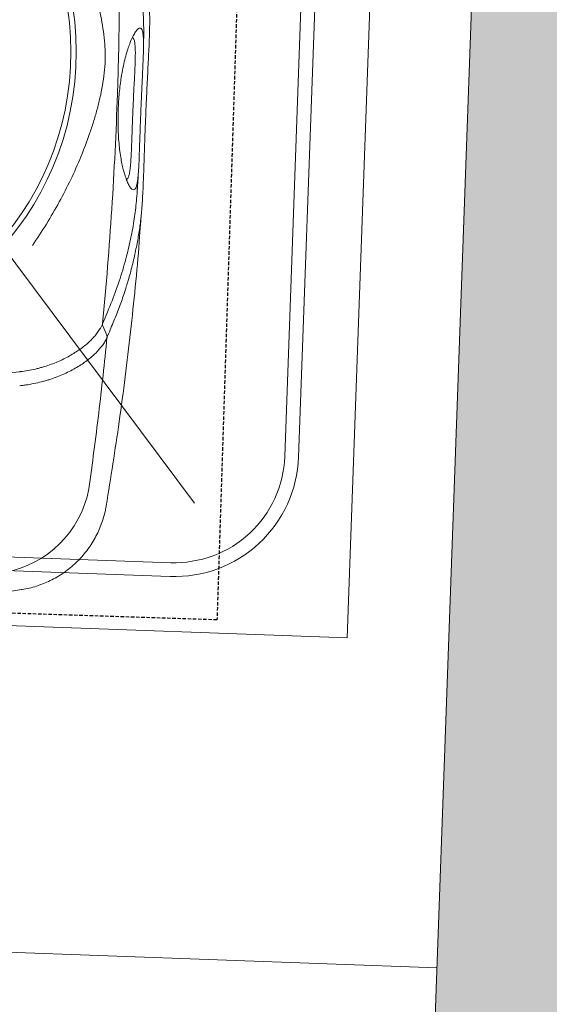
# Model space of a CAD drawing. Header units: millimetres. Extents: x 297264 to 416219, y -77299 to -23696.
# Tile 177 of 256: x 349456 to 349649, y -26732 to -26375. Entities that reach past the tile are written whole.
import ezdxf

# ---------------------------------------------------------------- set-up
doc = ezdxf.new("R2010")
doc.units = ezdxf.units.MM
doc.header["$LTSCALE"] = 2.5
doc.linetypes.add('11aa1PB-bd$0$11aa1PB-af$0$TRATTEGGIATA', pattern=[0.75, 0.5, -0.25])
for name, color, linetype, lineweight in [('CKD Equipments', 252, 'Continuous', 0), ('ELEVATION 1', 143, 'Continuous', 18), ('ELEVATION 4', 157, 'Continuous', 9), ('FURNITURES', 30, 'Continuous', 15), ('HATCH LIGHT', 250, 'Continuous', 0), ('K Equipment', 30, 'Continuous', 9)]:
    doc.layers.add(name, color=color, linetype=linetype, lineweight=lineweight)
doc.layers.add('FAINTEQUIP', color=253, linetype='Continuous')
doc.styles.get("Standard").update_dxf_attribs({"font": 'GOTHIC.TTF'})
doc.dimstyles.new('AJKD_30', dxfattribs={"dimscale": 30, "dimtxt": 2, "dimasz": 1, "dimexe": 0.8, "dimexo": 0.8, "dimgap": 0.5, "dimtad": 1, "dimdec": 0, "dimzin": 0, "dimdsep": 46, "dimtxsty": 'Standard', "dimblk": 'ARCHTICK', "dimcen": 0.125, "dimclrd": 251, "dimclre": 251, "dimclrt": 42, "dimadec": 0, "dimazin": 0, "dimtfac": 1, "dimtdec": 0, "dimtix": 1, "dimtmove": 0, "dimatfit": 3, "dimfxl": 1, "dimtolj": 1, "dimtzin": 0, "dimarcsym": 1})

# ---------------------------------------------------------------- blocks, each defined once
blk = doc.blocks.new('H-WASH')
at = {"layer": 'CKD Equipments', "color": 4}
for p, q in [((20, -40), (20, 0)), ((1.603, -19.539), (14.288, -35.313)), ((-20, -40), (20, -40))]:
    blk.add_line(p, q, dxfattribs=at)
for points in [[(-13.5, -38), (13.5, -38, 0.414214), (18, -33.5), (18, -16.5, 0.414214), (13.5, -12), (-13.5, -12, 0.414214), (-18, -16.5), (-18, -33.5, 0.414214)], [(-13.5, -37.5), (13.5, -37.5, 0.414214), (17.5, -33.5), (17.5, -16.5, 0.414214), (13.5, -12.5), (-13.5, -12.5, 0.414214), (-17.5, -16.5), (-17.5, -33.5, 0.414214)]]:
    blk.add_lwpolyline(points, format="xyb", close=True, dxfattribs=at)
blk = doc.blocks.new('_ArchTick')
at = {"color": 0, "linetype": 'ByBlock', "const_width": 0.15}
blk.add_lwpolyline([(-0.5, -0.5), (0.5, 0.5)], dxfattribs=at)
blk = doc.blocks.new('G$C62143A14')
at = {"linetype": 'Continuous', "lineweight": 0}
for p, q in [((263.88, 107.91), (263.87, 107.91)), ((296.83, 65.48), (296.83, 65.47)), ((267.17, 33.94), (267.17, 33.94))]:
    blk.add_line(p, q, dxfattribs=at)
at = {"linetype": 'Continuous', "lineweight": 0, "flags": 128}
blk.add_lwpolyline([(294.76, 127.41), (294.02, 129.04), (293.28, 130.69)], dxfattribs=at)
at = {"linetype": 'Continuous', "lineweight": 0}
for radius in [106.93, 105]:
    blk.add_circle((173.18, 226), radius, dxfattribs=at)
blk.add_arc((252.96, 76.9), 37.74, 281.6875, 351.5567, dxfattribs=at)
for points, knots in [([(292.81, 298.92), (293.68, 285.01), (294.34, 271.07), (295.02, 250.13), (295.19, 243.14), (295.43, 229.15), (295.5, 222.15), (295.54, 201.17), (295.36, 187.21), (294.56, 159.32), (293.96, 145.4), (293.13, 131.5)], [0, 0, 0, 0, 0.25, 0.25, 0.375, 0.375, 0.5, 0.5, 0.75, 0.75, 1, 1, 1, 1]), ([(265.16, 295.03), (266.9, 292.42), (268.56, 289.8), (271.72, 284.5), (273.22, 281.83), (276.08, 276.42), (277.43, 273.7), (279.98, 268.18), (281.17, 265.39), (283.41, 259.74), (284.44, 256.91), (285.85, 252.62), (286.3, 251.18), (287.14, 248.29), (287.54, 246.84), (288.29, 243.91), (288.64, 242.44), (289.27, 239.47), (289.55, 237.97), (290.02, 234.96), (290.22, 233.44), (290.43, 231.13), (290.49, 230.35), (290.55, 229.19), (290.56, 228.8), (290.59, 228.01), (290.6, 227.62), (290.62, 225.65), (290.56, 224.09), (290.35, 221.02), (290.18, 219.49), (289.77, 216.47), (289.52, 214.97), (288.95, 211.99), (288.63, 210.51), (287.95, 207.58), (287.58, 206.12), (286.8, 203.23), (286.38, 201.79), (285.07, 197.5), (284.11, 194.66), (280.98, 186.21), (278.56, 180.65), (274.42, 172.38), (272.96, 169.66), (269.9, 164.27), (268.3, 161.61), (266.62, 158.98)], [0, 0, 0, 0, 0.0625, 0.0625, 0.125, 0.125, 0.1875, 0.1875, 0.25, 0.25, 0.3125, 0.3125, 0.34375, 0.34375, 0.375, 0.375, 0.40625, 0.40625, 0.4375, 0.4375, 0.46875, 0.46875, 0.484375, 0.484375, 0.492188, 0.492188, 0.5, 0.5, 0.53125, 0.53125, 0.5625, 0.5625, 0.59375, 0.59375, 0.625, 0.625, 0.65625, 0.65625, 0.6875, 0.6875, 0.75, 0.75, 0.875, 0.875, 0.9375, 0.9375, 1, 1, 1, 1]), ([(301.44, 276.45), (301.75, 275.05), (302.55, 271.44), (303.6, 265.92), (304.62, 259.79), (305.4, 253.83), (305.96, 247.99), (306.24, 243.12), (306.35, 239.27), (306.37, 236.26), (306.35, 232.9), (306.3, 229.24), (306.24, 225.22), (306.18, 221.07), (306.13, 216.7), (306.09, 212.1), (306.06, 207.11), (306.04, 201.95), (306.04, 196.95), (306.05, 192.75), (306.06, 189.23), (306.06, 186.3), (306.05, 183.54), (306.03, 180.52), (305.98, 177.38), (305.88, 174.2), (305.73, 171.32), (305.46, 167.82), (304.99, 163.66), (304.2, 158.49), (303.16, 153), (302.17, 148.58), (301.46, 146.05), (301.24, 145.3)], [0, 0, 0, 0, 0.033599, 0.086704, 0.14001, 0.193319, 0.246393, 0.299468, 0.326258, 0.353125, 0.379834, 0.406408, 0.428618, 0.451478, 0.47167, 0.492329, 0.516002, 0.540379, 0.564065, 0.588402, 0.605742, 0.623087, 0.640895, 0.658706, 0.685242, 0.711788, 0.738802, 0.765824, 0.81871, 0.871587, 0.924587, 0.977588, 1, 1, 1, 1]), ([(304.34, 232.77), (304.34, 233.59), (304.32, 235.34), (304.17, 240.5), (303.67, 247.37), (302.53, 255.86), (301.72, 260.92), (301.15, 263.69), (301.12, 263.85)], [0, 0, 0, 0, 0.076639, 0.163762, 0.518013, 0.751525, 0.985081, 1, 1, 1, 1]), ([(304.01, 184.73), (303.97, 184.22), (303.86, 183.03), (303.62, 181.83), (303.29, 180.95), (302.86, 180.52), (302.33, 180.49), (301.69, 180.94), (300.97, 181.91), (300.2, 183.37), (299.41, 185.28), (298.69, 187.43), (298.06, 189.77), (297.52, 192.16), (297.04, 194.87), (296.62, 197.87), (296.32, 200.95), (296.12, 203.96), (296.02, 206.73), (295.99, 209.52), (296.03, 212.49), (296.17, 215.56), (296.38, 218.45), (296.7, 221.56), (297.14, 224.68), (297.72, 227.74), (298.34, 230.38), (298.99, 232.61), (299.71, 234.69), (300.48, 236.52), (301.26, 237.97), (301.97, 238.89), (302.61, 239.35), (303.16, 239.35), (303.62, 238.79), (303.98, 237.69), (304.12, 236.37), (304.2, 235.72)], [0, 0, 0, 0, 0.026608, 0.06138, 0.0962, 0.130925, 0.168927, 0.207024, 0.245099, 0.283069, 0.316694, 0.350298, 0.37294, 0.395622, 0.418192, 0.438002, 0.457786, 0.474878, 0.488481, 0.502082, 0.518368, 0.53466, 0.550889, 0.567128, 0.590899, 0.614713, 0.640745, 0.66688, 0.692979, 0.729781, 0.766704, 0.803672, 0.840537, 0.880482, 0.920552, 0.960572, 1, 1, 1, 1]), ([(301.35, 209.93), (301.35, 210.19), (301.36, 211.47), (301.38, 213.82), (301.42, 217.11), (301.47, 220.46), (301.51, 223.57), (301.53, 226.21), (301.52, 228.58), (301.47, 230.66), (301.34, 232.62), (301.12, 234.17), (300.83, 235.18), (300.57, 235.43), (300.47, 235.53), (300.47, 235.53), (300.47, 235.53), (300.47, 235.53), (300.38, 235.62), (300.28, 235.71), (300.19, 235.8)], [0, 0, 0, 0, 0.014263, 0.071432, 0.130741, 0.207145, 0.286904, 0.364421, 0.443321, 0.542698, 0.643157, 0.777817, 0.912539, 1, 1, 1, 1, 1, 1, 1.081436, 1.081436, 1.081436, 1.081436]), ([(304.2, 235.72), (304.2, 235.72), (304.26, 235.25), (304.32, 233.87), (304.38, 231.79), (304.39, 229.49), (304.39, 227.19), (304.36, 224.56), (304.33, 221.57), (304.3, 218.26), (304.26, 214.65), (304.24, 211.81), (304.24, 210.23), (304.24, 209.92)], [0, 0, 0, 0, 0.0021857, 0.1486808, 0.2950678, 0.3936347, 0.4923949, 0.5907133, 0.6868358, 0.782863, 0.8795306, 0.9761461, 1, 1, 1, 1]), ([(299.89, 184.14), (299.99, 184.23), (300.1, 184.32), (300.2, 184.41), (300.2, 184.41), (300.2, 184.41), (300.2, 184.41), (300.25, 184.46), (300.44, 184.63), (300.69, 185.34), (300.95, 186.59), (301.14, 188.42), (301.24, 190.5), (301.29, 192.62), (301.31, 194.59), (301.32, 197.05), (301.32, 199.79), (301.32, 202.55), (301.32, 205.02), (301.33, 207.5), (301.34, 209.11), (301.35, 209.93)], [-0.088365, -0.088365, -0.088365, -0.088365, 0, 0, 0, 0, 0, 0, 0.042963, 0.162036, 0.283698, 0.405299, 0.528456, 0.591382, 0.654277, 0.728503, 0.80457, 0.856235, 0.909083, 0.954041, 1, 1, 1, 1]), ([(304.24, 209.92), (304.23, 208.94), (304.22, 206.98), (304.22, 203.98), (304.22, 201.01), (304.23, 197.79), (304.23, 194.6), (304.23, 191.57), (304.2, 189), (304.14, 186.89), (304.09, 185.47), (304.02, 184.88), (304.01, 184.73)], [0, 0, 0, 0, 0.0782123, 0.1564368, 0.2446658, 0.3329467, 0.4546253, 0.5765046, 0.703629, 0.8312553, 0.9586974, 1, 1, 1, 1]), ([(303.91, 180.58), (304.02, 182.73), (304.13, 185.07), (304.16, 187.42), (304.16, 187.6)], [0, 0, 0, 0, 0.919543, 1, 1, 1, 1]), ([(302.2, 162.92), (302.26, 163.21), (302.79, 165.97), (303.23, 169.58), (303.65, 173.93), (303.86, 177.33), (303.99, 180.67), (304.03, 183.21), (304.05, 184.25)], [0, 0, 0, 0, 0.042136, 0.404804, 0.566088, 0.727781, 0.888854, 1, 1, 1, 1]), ([(296.81, 65.48), (298.08, 75.69), (300.71, 96.79), (303.47, 128.89), (305.24, 155.54), (305.68, 171.27), (305.65, 170.35)], [0, 0, 0, 0, 0.27832, 0.574596, 0.870871, 1, 1, 1, 1]), ([(293.13, 131.5), (294.21, 134.35), (296.37, 140.06), (298.94, 148.11), (300.93, 155.81), (301.81, 160.74), (302.2, 162.92)], [0, 0, 0, 0, 0.263525, 0.527185, 0.79078, 1, 1, 1, 1]), ([(301.24, 145.3), (300.98, 144.33), (300.26, 141.65), (298.83, 137.28), (297, 132.07), (295.6, 128.41), (294.9, 126.59)], [0, 0, 0, 0, 0.157579, 0.438078, 0.719047, 1, 1, 1, 1]), ([(263.89, 113.03), (265.76, 113.31), (267.57, 113.69), (269.77, 114.29), (270.21, 114.41), (271.07, 114.67), (271.5, 114.81), (272.77, 115.23), (273.6, 115.53), (276.01, 116.48), (277.52, 117.17), (279.68, 118.29), (280.38, 118.68), (281.74, 119.48), (282.4, 119.89), (284.29, 121.16), (285.45, 122.03), (287.56, 123.81), (288.51, 124.72), (289.57, 125.89), (289.78, 126.12), (290.17, 126.59), (290.36, 126.83), (290.92, 127.53), (291.25, 128), (292.18, 129.42), (292.68, 130.37), (293.07, 131.33)], [0, 0, 0, 0, 0.125, 0.125, 0.15625, 0.15625, 0.1875, 0.1875, 0.25, 0.25, 0.375, 0.375, 0.4375, 0.4375, 0.5, 0.5, 0.625, 0.625, 0.75, 0.75, 0.78125, 0.78125, 0.8125, 0.8125, 0.875, 0.875, 1, 1, 1, 1]), ([(294.91, 126.6), (294.71, 126.11), (294.48, 125.62), (293.95, 124.63), (293.66, 124.14), (292.68, 122.67), (291.91, 121.71), (290.13, 119.81), (289.12, 118.87), (287.43, 117.49), (286.84, 117.04), (285.59, 116.14), (284.95, 115.7), (282.92, 114.4), (281.48, 113.59), (278.41, 112.07), (276.78, 111.36), (274.62, 110.55), (274.18, 110.4), (273.3, 110.09), (272.85, 109.95), (271.5, 109.53), (270.59, 109.27), (268.73, 108.8), (267.78, 108.58), (266.34, 108.3), (265.85, 108.21), (265.11, 108.09), (264.87, 108.05), (264.37, 107.98), (264.13, 107.94), (263.88, 107.91)], [0, 0, 0, 0, 0.0625, 0.0625, 0.125, 0.125, 0.25, 0.25, 0.375, 0.375, 0.4375, 0.4375, 0.5, 0.5, 0.625, 0.625, 0.75, 0.75, 0.78125, 0.78125, 0.8125, 0.8125, 0.875, 0.875, 0.9375, 0.9375, 0.96875, 0.96875, 0.984375, 0.984375, 1, 1, 1, 1]), ([(294.9, 126.59), (294.32, 117.35), (293.65, 108.13), (292.12, 89.72), (291.25, 80.53), (290.3, 71.36)], [0, 0, 0, 0, 0.5, 0.5, 1, 1, 1, 1]), ([(294.91, 126.6), (294.92, 126.63), (294.92, 126.66), (294.93, 126.73), (294.93, 126.76), (294.93, 126.87), (294.92, 126.94), (294.88, 127.15), (294.83, 127.28), (294.76, 127.4)], [0, 0, 0, 0, 0.125, 0.125, 0.25, 0.25, 0.5, 0.5, 1, 1, 1, 1]), ([(85.06, 111.09), (92.41, 110.17), (99.79, 109.34), (114.61, 107.92), (122.05, 107.33), (136.99, 106.39), (144.47, 106.05), (159.47, 105.64), (166.98, 105.58), (181.99, 105.74), (189.5, 105.97), (204.48, 106.69), (211.94, 107.19), (223.12, 108.14), (226.83, 108.48), (234.27, 109.24), (237.97, 109.64), (249.07, 110.95), (256.43, 111.93), (263.76, 113.01)], [0, 0, 0, 0, 0.125, 0.125, 0.25, 0.25, 0.375, 0.375, 0.5, 0.5, 0.625, 0.625, 0.75, 0.75, 0.8125, 0.8125, 0.875, 0.875, 1, 1, 1, 1]), ([(267.18, 33.88), (267.25, 33.89), (268.2, 34.05), (270, 34.52), (272.58, 35.32), (275.08, 36.33), (277.52, 37.51), (279.94, 38.92), (282.31, 40.55), (284.6, 42.42), (286.71, 44.43), (288.63, 46.57), (290.36, 48.83), (291.9, 51.18), (293.24, 53.62), (294.38, 56.11), (295.32, 58.66), (296.06, 61.24), (296.57, 63.51), (296.75, 64.93), (296.82, 65.48)], [0, 0, 0, 0, 0.0043, 0.062427, 0.120682, 0.179038, 0.237474, 0.295974, 0.360442, 0.424188, 0.487097, 0.549223, 0.610606, 0.671276, 0.731251, 0.79054, 0.849146, 0.907063, 0.964275, 1, 1, 1, 1]), ([(247.32, 30.42), (248.21, 30.54), (254.86, 31.47), (261.46, 32.77), (267.18, 33.9)], [0, 0, 0, 0, 0.132817, 1, 1, 1, 1])]:
    blk.add_open_spline(points, degree=3, knots=knots, dxfattribs=at)
for points in [[(293.07, 131.33), (293.09, 131.38), (293.11, 131.44), (293.13, 131.5)], [(293.07, 131.33), (293.07, 131.11), (293.15, 130.89), (293.28, 130.69)], [(294.76, 127.4), (294.76, 127.4), (294.76, 127.4), (294.76, 127.41)], [(294.9, 126.59), (294.91, 126.59), (294.91, 126.6), (294.91, 126.6)], [(263.76, 113.01), (263.8, 113.02), (263.84, 113.02), (263.89, 113.03)]]:
    blk.add_open_spline(points, degree=3, dxfattribs=at)
at = {"layer": 'FAINTEQUIP', "color": 4, "linetype": '11aa1PB-bd$0$11aa1PB-af$0$TRATTEGGIATA'}
blk.add_lwpolyline([(337, 429.45), (338.5, 25.45), (1.5, 24.2), (0, 428.19), (337, 429.45)], dxfattribs=at)

msp = doc.modelspace()

# ---------------------------------------------------------------- hatches: boundary and pattern name
at = {"layer": 'HATCH LIGHT', "true_color": 0x636466}
h = msp.add_hatch(dxfattribs=at)
h.set_pattern_fill('ANSI32', color=251, scale=6)
h.set_pattern_definition([(45, (278504.94, -46725.026), (-40.411153, 40.411153), []), (45, (278531.88, -46725.026), (-40.411153, 40.411153), [])])
h.paths.add_polyline_path([(355647.78, -32589.97), (355453.84, -32638.82), (355635.38, -33359.69), (343082.73, -33359.58, -0.000263), (343068.2, -33559.58), (355891.99, -33559.7)])
h.paths.add_polyline_path([(343496.68, -25157.06), (343296.59, -25157.06, -0.011972), (342815.37, -34256.03), (343015.96, -34256.03, 0.01196)])
h.paths.add_polyline_path([(343480.3, -25697.6), (353159.24, -26046.56, 0.003501), (353653.31, -26800.64), (353820.94, -26691.53), (353270.83, -25850.46), (343486.54, -25497.7, -0.000262)])
h = msp.add_hatch(dxfattribs=at)
h.set_pattern_fill('ANSI36', color=251, scale=7)
h.set_pattern_definition([(45, (278504.942, -46725.026), (11.786586, 43.2174826), [55.5625, -11.1125, 0, -11.1125])])
h.paths.add_polyline_path([(349605.34, -26788.95), (350544.73, -26822.82), (350572.47, -26053.37), (353103.53, -26144.62), (353570.05, -26856.03), (353653.31, -26800.64, -0.003501), (353159.24, -26046.56), (350106.37, -25936.69, -0.403697), (350491.96, -26336.43, -1), (349691.96, -26336.43, -0.424809), (350106.37, -25936.69), (346273.84, -25798.4), (346270.24, -25898.26), (349633.08, -26019.5)])

# ---------------------------------------------------------------- linework, layer by layer
at = {"layer": 'ELEVATION 1'}
msp.add_lwpolyline([(353653.31, -26800.64), (353570.05, -26856.03), (353103.53, -26144.62), (350572.47, -26053.37), (350544.73, -26822.82), (349605.34, -26788.95), (349633.08, -26019.5), (346270.24, -25898.26)], dxfattribs=at)
at = {"layer": 'FURNITURES'}
msp.add_line((349607.86, -26719.04), (347244.37, -26633.83), dxfattribs=at)

# ---------------------------------------------------------------- block references
at = {"layer": 'CKD Equipments', "ltscale": 0.25, "rotation": 357.9373069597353}
msp.add_blockref('G$C62143A14', (349188.79, -26605.95), dxfattribs=at)
at = {"layer": 'K Equipment', "xscale": 10, "yscale": 10, "zscale": 10, "rotation": 357.9351876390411}
msp.add_blockref('H-WASH', (349389.78, -26192.28), dxfattribs=at)

# ---------------------------------------------------------------- leaders
at = {"layer": 'ELEVATION 4'}
msp.add_leader([(349433.03, -27081.7), (349433.11, -26565.7)], dimstyle='AJKD_30', override={"dimasz": 5, "dimgap": 0.5, "dimtad": 0, "dimldrblk": 'DotBlank', "dimfxl": 0.18, "dimfxlon": 1, "dimarcsym": 2}, dxfattribs=at)

doc.saveas('drawing.dxf')
